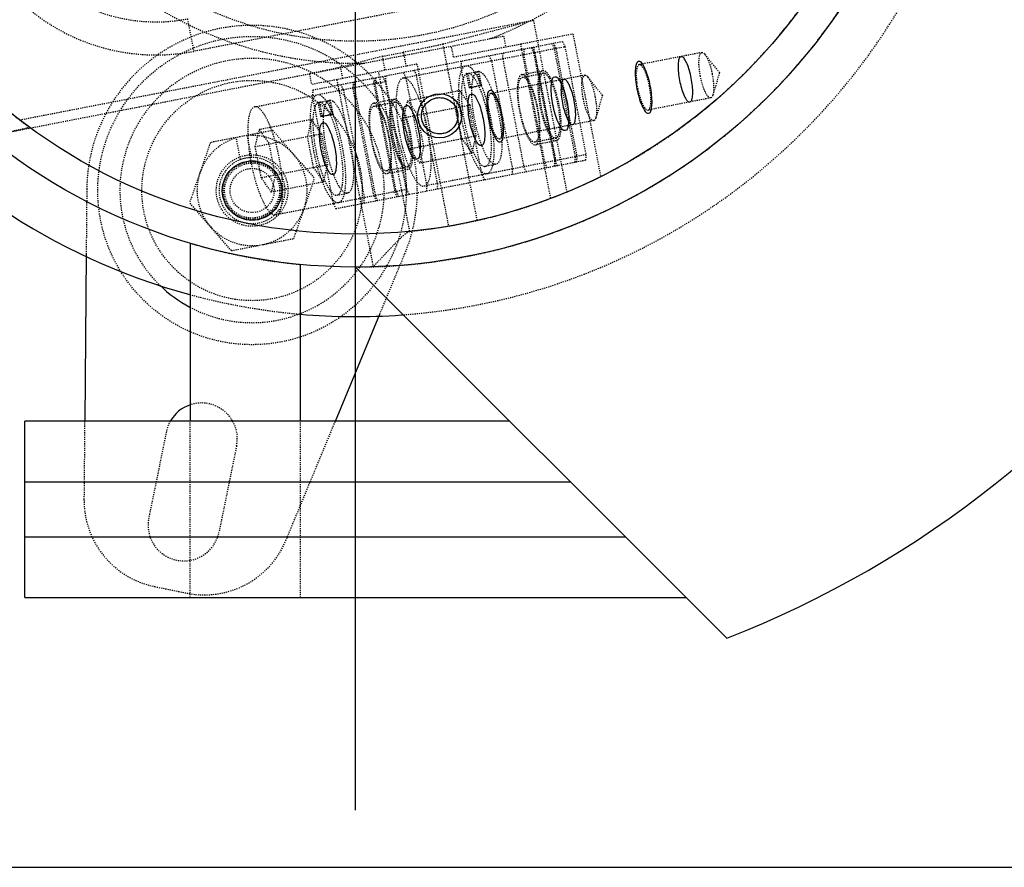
# Model space of a CAD drawing. Header units: millimetres. Extents: x -24622 to 57, y -1603 to 1112.
# Tile 195 of 219: x -564 to -474, y 815 to 892. Entities that reach past the tile are written whole.
import ezdxf
from ezdxf.lldxf.tags import DXFTag

# ---------------------------------------------------------------- set-up
doc = ezdxf.new("R2010")
doc.units = ezdxf.units.MM
doc.linetypes.add('HIDDEN', pattern=[0.2, 0.1, -0.1])
doc.layers.add('02___PRT_ALL_AXES', color=7, linetype='Continuous')
doc.layers.add('DEFAULT_2', color=8, linetype='HIDDEN')
tags = doc.linetypes.add('CENTER', pattern=[2, 1.25, -0.25, 0.25, -0.25]).pattern_tags.tags
tags[10:11] = [DXFTag(74, 4), DXFTag(75, 0), DXFTag(340, '0'), DXFTag(46, 1.0), DXFTag(50, 0.0), DXFTag(44, 0.0), DXFTag(45, 0.0)]
tags[8:9] = [DXFTag(74, 4), DXFTag(75, 0), DXFTag(340, '0'), DXFTag(46, 1.0), DXFTag(50, 0.0), DXFTag(44, 0.0), DXFTag(45, 0.0)]
tags[6:7] = [DXFTag(74, 4), DXFTag(75, 0), DXFTag(340, '0'), DXFTag(46, 1.0), DXFTag(50, 0.0), DXFTag(44, 0.0), DXFTag(45, 0.0)]
tags[4:5] = [DXFTag(74, 4), DXFTag(75, 0), DXFTag(340, '0'), DXFTag(46, 1.0), DXFTag(50, 0.0), DXFTag(44, 0.0), DXFTag(45, 0.0)]
doc.dimstyles.new('7', dxfattribs={"dimtxt": 7, "dimasz": 4.5, "dimexe": 0.7, "dimexo": 0.9, "dimgap": 1.8, "dimtad": 0, "dimtxsty": 'Standard', "dimblk": 'OPEN30', "dimcen": 0, "dimclrd": 5, "dimclre": 3, "dimclrt": 256, "dimadec": 0, "dimazin": 2, "dimtm": 1e-09, "dimtfac": 0.6, "dimtofl": 0, "dimtmove": 0, "dimatfit": 3, "dimldrblk": 'OPEN30', "dimfxl": 1, "dimtolj": 1, "dimarcsym": 0})

# ---------------------------------------------------------------- blocks, each defined once
blk = doc.blocks.new('_Open30')
at = {"color": 0, "linetype": 'ByBlock', "lineweight": -2}
for p, q in [((-1, 0.268), (0, 0)), ((0, 0), (-1, -0.268)), ((0, 0), (-1, 0))]:
    blk.add_line(p, q, dxfattribs=at)
blk = doc.blocks.new('*D122')
at = {"color": 5, "linetype": 'ByBlock', "lineweight": -2}
blk.add_line((-460.422, 851.307), (-463.636, 854.456), dxfattribs=at)
at = {"layer": 'Defpoints', "color": 0, "linetype": 'ByBlock'}
for p in [(-599.686, 987.8), (-466.849, 857.606)]:
    blk.add_point(p, dxfattribs=at)
at = {"color": 5, "linetype": 'ByBlock', "lineweight": -2, "xscale": 4.5, "yscale": 4.5, "zscale": 4.5, "rotation": 135.5756287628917}
blk.add_blockref('_Open30', (-466.849, 857.606), dxfattribs=at)
at = {"linetype": 'ByBlock', "insert": (-450.804, 841.88), "char_height": 7, "attachment_point": 5, "rotation": 315.57563}
blk.add_mtext('\\A1;∅186', dxfattribs=at)

msp = doc.modelspace()

# ---------------------------------------------------------------- linework, layer by layer
at = {"color": 1, "linetype": 'CENTER', "ltscale": 94.488}
msp.add_line((-533.268, 820.403), (-533.268, 1025.003), dxfattribs=at)
at = {"color": 7, "linetype": 'Continuous'}
for p, q in [((-548.268, 871.87), (-548.268, 855.703)), ((-557.706, 870.864), (-557.843, 855.703)), ((-538.268, 855.703), (-538.268, 869.94)), ((-533.268, 869.703), (-499.582, 836.018)), ((-535.099, 855.703), (-531.072, 865.416)), ((-563.268, 839.703), (-563.268, 855.703)), ((-519.268, 855.703), (-563.268, 855.703)), ((-563.268, 850.203), (-513.768, 850.203)), ((-563.268, 845.203), (-508.768, 845.203)), ((-563.268, 839.703), (-503.268, 839.703)), ((-617.268, 815.203), (-443.768, 815.203))]:
    msp.add_line(p, q, dxfattribs=at)
for centre, radius in [((-525.635, 883.438), 2), ((-542.653, 876.65), 2.7)]:
    msp.add_circle(centre, radius, dxfattribs=at)
for centre, radius, start, end in [((-533.268, 922.703), 57.5, 179.99506, 254.82562), ((-533.268, 922.703), 93, 291.23572, 0), ((-542.653, 876.65), 3, 91.40593, 110.59407), ((-542.653, 876.65), 12, 225.66938, 241.96652), ((-533.268, 922.703), 57.5, 264.99327, 274.15483), ((-547.245, 854.113), 3.25, 108.53163, 150.66754)]:
    msp.add_arc(centre, radius, start, end, dxfattribs=at)
for points, start_tangent, end_tangent in [([(-506.521, 886.135), (-506.715, 886.933), (-506.958, 887.621), (-507.223, 888.116), (-507.476, 888.357), (-507.688, 888.316), (-507.832, 887.997), (-507.892, 887.44), (-507.861, 886.711), (-507.741, 885.898)], (-0.190809, 0.981627), (0.190809, -0.981627)), ([(-502.805, 886.857), (-502.975, 887.559), (-503.188, 888.16), (-503.416, 888.587), (-503.638, 888.8), (-503.823, 888.767), (-503.951, 888.492), (-504.004, 888.01), (-503.977, 887.368), (-503.872, 886.65)], (-0.193868, 0.981028), (0.18814, -0.982142)), ([(-515.352, 884.418), (-515.476, 885.265), (-515.51, 886.025), (-515.447, 886.605), (-515.296, 886.937), (-515.076, 886.98), (-514.812, 886.729), (-514.536, 886.214), (-514.283, 885.497), (-514.081, 884.665)], (-0.190809, 0.981627), (0.190809, -0.981627)), ([(-513.426, 884.793), (-513.596, 885.495), (-513.809, 886.095), (-514.037, 886.523), (-514.259, 886.736), (-514.444, 886.703), (-514.571, 886.428), (-514.625, 885.945), (-514.598, 885.303), (-514.493, 884.585)], (-0.193876, 0.981026), (0.188132, -0.982144)), ([(-503.872, 886.65), (-503.702, 885.948), (-503.489, 885.347), (-503.26, 884.919), (-503.039, 884.707), (-502.853, 884.74), (-502.726, 885.015), (-502.672, 885.497), (-502.699, 886.139), (-502.805, 886.857)], (0.193868, -0.981028), (-0.18814, 0.982142)), ([(-522.912, 882.949), (-523.031, 883.762), (-523.063, 884.491), (-523.003, 885.048), (-522.859, 885.367), (-522.647, 885.408), (-522.393, 885.167), (-522.129, 884.672), (-521.885, 883.984), (-521.692, 883.186)], (-0.190809, 0.981627), (0.190809, -0.981627)), ([(-519.987, 883.517), (-520.18, 884.316), (-520.424, 885.004), (-520.688, 885.498), (-520.941, 885.74), (-521.153, 885.698), (-521.298, 885.38), (-521.358, 884.822), (-521.326, 884.093), (-521.206, 883.28)], (-0.190809, 0.981627), (0.190809, -0.981627)), ([(-507.741, 885.898), (-507.547, 885.099), (-507.304, 884.411), (-507.039, 883.917), (-506.786, 883.676), (-506.574, 883.717), (-506.429, 884.035), (-506.369, 884.593), (-506.401, 885.322), (-506.521, 886.135)], (0.190809, -0.981627), (-0.190809, 0.981627)), ([(-527.255, 883.123), (-527.253, 883.763), (-527.008, 884.353), (-526.562, 884.803), (-525.963, 885.055), (-525.315, 885.057), (-524.723, 884.813), (-524.261, 884.351), (-524.016, 883.753)], (-0.175978, 0.984394), (0.20196, -0.979394)), ([(-514.081, 884.665), (-513.956, 883.818), (-513.923, 883.059), (-513.986, 882.478), (-514.136, 882.146), (-514.357, 882.104), (-514.621, 882.355), (-514.896, 882.87), (-515.15, 883.586), (-515.352, 884.418)], (0.190809, -0.981627), (-0.190809, 0.981627)), ([(-514.493, 884.585), (-514.322, 883.883), (-514.109, 883.283), (-513.881, 882.855), (-513.659, 882.642), (-513.474, 882.675), (-513.347, 882.95), (-513.293, 883.433), (-513.32, 884.075), (-513.426, 884.793)], (0.193876, -0.981026), (-0.188132, 0.982144)), ([(-528.817, 881.801), (-528.942, 882.648), (-528.975, 883.407), (-528.912, 883.988), (-528.762, 884.32), (-528.541, 884.363), (-528.277, 884.111), (-528.002, 883.596), (-527.748, 882.88), (-527.547, 882.048)], (-0.190809, 0.981627), (0.190809, -0.981627)), ([(-524.016, 883.753), (-524.018, 883.113), (-524.262, 882.523), (-524.708, 882.073), (-525.308, 881.821), (-525.956, 881.82), (-526.547, 882.063), (-527.009, 882.525), (-527.255, 883.123)], (0.175978, -0.984394), (-0.20196, 0.979394)), ([(-536.377, 880.331), (-536.497, 881.144), (-536.529, 881.873), (-536.469, 882.431), (-536.324, 882.749), (-536.112, 882.791), (-535.859, 882.549), (-535.594, 882.055), (-535.351, 881.367), (-535.157, 880.568)], (-0.190809, 0.981627), (0.190809, -0.981627)), ([(-521.692, 883.186), (-521.572, 882.373), (-521.54, 881.644), (-521.6, 881.086), (-521.745, 880.768), (-521.957, 880.727), (-522.21, 880.968), (-522.475, 881.462), (-522.718, 882.15), (-522.912, 882.949)], (0.190809, -0.981627), (-0.190809, 0.981627)), ([(-521.206, 883.28), (-521.013, 882.482), (-520.769, 881.794), (-520.505, 881.299), (-520.251, 881.058), (-520.039, 881.099), (-519.895, 881.418), (-519.835, 881.975), (-519.867, 882.704), (-519.987, 883.517)], (0.190809, -0.981627), (-0.190809, 0.981627)), ([(-527.547, 882.048), (-527.422, 881.201), (-527.389, 880.442), (-527.451, 879.861), (-527.602, 879.529), (-527.822, 879.486), (-528.086, 879.737), (-528.362, 880.252), (-528.615, 880.969), (-528.817, 881.801)], (0.190809, -0.981627), (-0.190809, 0.981627)), ([(-535.157, 880.568), (-535.038, 879.756), (-535.006, 879.026), (-535.066, 878.469), (-535.21, 878.15), (-535.422, 878.109), (-535.675, 878.35), (-535.94, 878.845), (-536.184, 879.533), (-536.377, 880.331)], (0.190809, -0.981627), (-0.190809, 0.981627))]:
    msp.add_spline(points, degree=3, dxfattribs=dict(at, start_tangent=start_tangent, end_tangent=end_tangent))
at = {"layer": '02___PRT_ALL_AXES', "color": 7, "linetype": 'Continuous'}
for radius in [53, 50]:
    msp.add_circle((-533.268, 922.703), radius, dxfattribs=at)
at = {"layer": 'DEFAULT_2', "color": 8, "linetype": 'HIDDEN'}
for p, q in [((-507.141, 897.22), (-547.946, 889.288)), ((-517.13, 892.093), (-563.71, 883.039)), ((-548.519, 892.233), (-547.946, 889.288)), ((-517.13, 892.093), (-525.333, 889.937)), ((-517.13, 892.093), (-514.104, 876.522)), ((-566.69, 881.57), (-519.833, 890.678)), ((-524.377, 888.776), (-513.545, 890.882)), ((-519.833, 890.678), (-519.643, 889.697)), ((-513.545, 890.882), (-511.026, 877.922)), ((-537.139, 885.786), (-514.495, 890.188)), ((-522.223, 873.938), (-525.333, 889.937)), ((-515.555, 875.946), (-518.279, 889.961)), ((-515.221, 889.537), (-515.444, 890.003)), ((-515.317, 890.028), (-515.094, 889.562)), ((-514.495, 890.188), (-514.273, 889.722)), ((-530.83, 888.839), (-528.932, 889.199)), ((-528.945, 886.87), (-517.068, 889.178)), ((-528.932, 889.199), (-528.687, 887.938)), ((-524.377, 888.776), (-524.568, 889.758)), ((-520.91, 888.431), (-521.133, 888.898)), ((-519.912, 888.625), (-519.881, 889.141)), ((-517.984, 889.509), (-518.016, 888.994)), ((-518.016, 888.994), (-516.108, 879.178)), ((-517.34, 889.635), (-517.118, 889.169)), ((-516.991, 889.193), (-517.213, 889.659)), ((-517.118, 889.169), (-515.209, 879.352)), ((-517.068, 889.178), (-517.036, 889.694)), ((-517.068, 889.178), (-515.16, 879.362)), ((-516.991, 889.193), (-514.273, 889.722)), ((-515.082, 879.377), (-516.991, 889.193)), ((-513.313, 879.721), (-515.221, 889.537)), ((-515.094, 889.562), (-513.186, 879.746)), ((-514.273, 889.722), (-512.365, 879.905)), ((-501.843, 889.184), (-507.532, 888.078)), ((-500.245, 887.355), (-501.563, 889.013)), ((-527.695, 888.131), (-537.265, 886.271)), ((-530.83, 888.839), (-534.619, 887.844)), ((-530.584, 887.57), (-530.83, 888.839)), ((-527.696, 888.131), (-524.836, 873.419)), ((-523.673, 888.404), (-523.705, 887.888)), ((-519.002, 878.615), (-520.91, 888.431)), ((-519.912, 888.625), (-518.004, 878.809)), ((-537.456, 887.253), (-537.265, 886.271)), ((-534.421, 886.824), (-534.619, 887.844)), ((-528.348, 872.947), (-531.177, 887.454)), ((-528.687, 886.92), (-528.909, 887.386)), ((-527.961, 887.57), (-527.738, 887.104)), ((-525.83, 877.288), (-527.738, 887.104)), ((-521.797, 878.072), (-523.705, 887.888)), ((-523.184, 887.269), (-522.109, 887.478)), ((-522.936, 885.99), (-523.184, 887.269)), ((-522.809, 886.014), (-523.057, 887.294)), ((-522.236, 887.453), (-521.988, 886.174)), ((-522.109, 887.478), (-521.861, 886.199)), ((-512.463, 887.119), (-520.997, 885.46)), ((-518.181, 887.179), (-516.285, 887.548)), ((-518.133, 886.934), (-516.237, 887.302)), ((-500.245, 887.355), (-500.845, 885.323)), ((-542.41, 884.252), (-530.533, 886.561)), ((-534.97, 886.717), (-531.667, 869.727)), ((-534.376, 885.814), (-534.598, 886.28)), ((-533.473, 886.499), (-533.505, 885.983)), ((-533.378, 886.008), (-533.346, 886.523)), ((-531.608, 886.352), (-531.577, 886.867)), ((-531.608, 886.352), (-529.7, 876.536)), ((-531.45, 886.892), (-531.481, 886.377)), ((-529.573, 876.56), (-531.481, 886.377)), ((-530.805, 887.017), (-530.583, 886.551)), ((-530.583, 886.551), (-528.675, 876.735)), ((-530.533, 886.561), (-530.501, 887.076)), ((-530.533, 886.561), (-528.625, 876.745)), ((-526.779, 877.104), (-528.687, 886.92)), ((-510.866, 885.29), (-512.183, 886.949)), ((-537.139, 885.786), (-537.17, 885.271)), ((-534.376, 885.814), (-532.468, 875.998)), ((-531.597, 876.167), (-533.505, 885.983)), ((-533.378, 886.008), (-531.47, 876.192)), ((-523.801, 885.717), (-528.542, 884.795)), ((-523.801, 885.717), (-524.161, 884.176)), ((-522.89, 884.423), (-523.801, 885.717)), ((-522.936, 885.99), (-521.861, 886.199)), ((-522.874, 886.012), (-522.936, 885.99)), ((-522.874, 886.012), (-521.926, 886.197)), ((-522.809, 886.014), (-522.874, 886.012)), ((-521.988, 886.174), (-521.926, 886.197)), ((-521.926, 886.197), (-521.861, 886.199)), ((-535.262, 875.454), (-537.17, 885.271)), ((-536.65, 884.651), (-535.575, 884.86)), ((-536.401, 883.372), (-536.65, 884.651)), ((-536.274, 883.397), (-536.523, 884.676)), ((-535.702, 884.836), (-535.453, 883.557)), ((-535.575, 884.86), (-535.326, 883.581)), ((-529.75, 884.93), (-531.646, 884.562)), ((-531.599, 884.316), (-529.702, 884.685)), ((-528.901, 883.255), (-528.542, 884.795)), ((-528.901, 883.255), (-522.89, 884.423)), ((-528.542, 884.795), (-527.631, 883.502)), ((-522.89, 884.423), (-522.339, 881.59)), ((-510.866, 885.29), (-511.466, 883.259)), ((-501.041, 885.061), (-506.73, 883.955)), ((-536.401, 883.372), (-535.326, 883.581)), ((-536.34, 883.395), (-535.391, 883.579)), ((-535.453, 883.557), (-535.391, 883.579)), ((-535.391, 883.579), (-535.326, 883.581)), ((-523.61, 881.343), (-524.161, 884.176)), ((-537.266, 883.099), (-542.007, 882.178)), ((-537.266, 883.099), (-537.626, 881.559)), ((-536.356, 881.806), (-537.266, 883.099)), ((-536.34, 883.395), (-536.401, 883.372)), ((-536.274, 883.397), (-536.34, 883.395)), ((-528.351, 880.421), (-528.901, 883.255)), ((-527.08, 880.668), (-527.631, 883.502)), ((-511.662, 882.996), (-520.196, 881.337)), ((-540.773, 882.109), (-546.44, 881.007)), ((-542.367, 880.637), (-542.007, 882.178)), ((-542.367, 880.637), (-536.356, 881.806)), ((-542.007, 882.178), (-541.096, 880.884)), ((-540.773, 882.109), (-536.985, 877.751)), ((-536.356, 881.806), (-535.805, 878.972)), ((-546.44, 881.007), (-548.32, 875.548)), ((-543.708, 879.458), (-544.093, 881.451)), ((-543.114, 881.641), (-542.726, 879.649)), ((-540.546, 878.051), (-541.096, 880.884)), ((-537.075, 878.725), (-537.626, 881.559)), ((-522.339, 881.59), (-528.351, 880.421)), ((-523.61, 881.343), (-522.699, 880.049)), ((-522.699, 880.049), (-522.339, 881.59)), ((-515.092, 881.413), (-516.988, 881.044)), ((-515.044, 881.167), (-516.941, 880.799)), ((-541.816, 877.804), (-542.367, 880.637)), ((-527.44, 879.128), (-528.351, 880.421)), ((-527.08, 880.668), (-527.44, 879.128)), ((-522.699, 880.049), (-527.44, 879.128)), ((-512.397, 879.39), (-535.04, 874.988)), ((-515.16, 879.362), (-527.037, 877.053)), ((-516.108, 879.178), (-515.885, 878.712)), ((-515.209, 879.352), (-515.241, 878.837)), ((-514.937, 878.896), (-515.16, 879.362)), ((-515.114, 878.862), (-515.082, 879.377)), ((-512.365, 879.905), (-515.082, 879.377)), ((-513.345, 879.205), (-513.313, 879.721)), ((-513.186, 879.746), (-513.218, 879.23)), ((-512.365, 879.905), (-512.397, 879.39)), ((-535.805, 878.972), (-541.816, 877.804)), ((-537.075, 878.725), (-536.165, 877.432)), ((-536.165, 877.432), (-535.805, 878.972)), ((-528.557, 878.795), (-530.454, 878.427)), ((-528.51, 878.55), (-530.406, 878.181)), ((-521.546, 878.841), (-521.48, 878.848)), ((-520.533, 879.031), (-521.481, 878.846)), ((-520.532, 879.032), (-520.598, 879.025)), ((-519.034, 878.1), (-519.002, 878.615)), ((-517.782, 878.343), (-518.004, 878.809)), ((-540.905, 876.51), (-541.816, 877.804)), ((-540.546, 878.051), (-540.905, 876.51)), ((-536.165, 877.432), (-540.905, 876.51)), ((-538.865, 872.292), (-536.985, 877.751)), ((-525.83, 877.288), (-525.862, 876.772)), ((-521.797, 878.072), (-521.574, 877.606)), ((-557.652, 876.785), (-557.706, 870.864)), ((-528.625, 876.745), (-540.502, 874.436)), ((-534.947, 876.229), (-533.999, 876.413)), ((-533.999, 876.413), (-534.063, 876.408)), ((-533.936, 876.433), (-533.999, 876.413)), ((-529.478, 876.07), (-529.7, 876.536)), ((-529.573, 876.56), (-529.351, 876.094)), ((-528.675, 876.735), (-528.706, 876.219)), ((-528.403, 876.279), (-528.625, 876.745)), ((-526.81, 876.588), (-526.779, 877.104)), ((-544.532, 871.191), (-548.32, 875.548)), ((-534.949, 876.23), (-534.885, 876.248)), ((-532.499, 875.482), (-532.468, 875.998)), ((-531.597, 876.167), (-531.374, 875.701)), ((-531.247, 875.726), (-531.47, 876.192)), ((-535.262, 875.454), (-535.04, 874.988)), ((-544.532, 871.191), (-538.865, 872.292)), ((-531.072, 865.416), (-528.796, 870.905)), ((-531.667, 869.727), (-531.59, 869.809)), ((-557.843, 855.703), (-557.907, 848.604)), ((-548.268, 839.703), (-548.268, 855.703)), ((-539.589, 844.872), (-535.099, 855.703)), ((-538.268, 839.703), (-538.268, 855.703)), ((-550.43, 854.762), (-552.027, 846.923)), ((-544.061, 853.464), (-545.658, 845.625)), ((-551.505, 840.693), (-548.577, 840.097))]:
    msp.add_line(p, q, dxfattribs=at)
for centre, radius in [((-533.268, 922.703), 32.5), ((-542.653, 876.65), 14), ((-542.653, 876.65), 10), ((-525.635, 883.438), 1.65), ((-542.653, 876.65), 3.25), ((-542.653, 876.65), 2.625), ((-542.653, 876.65), 2.5), ((-542.653, 876.65), 2)]:
    msp.add_circle(centre, radius, dxfattribs=at)
for centre, radius, start, end in [((-533.268, 922.703), 57.5, 274.15483, 179.99506), ((-533.268, 922.703), 53, 270, 230.90447), ((-533.268, 922.703), 50, 155.64612, 233.84365), ((-533.268, 922.703), 34.498, 290.75172, 31.25045), ((-533.268, 922.703), 34.5, 170.77091, 271.23353), ((-533.268, 922.703), 50, 275.64622, 353.84367), ((-551.381, 906.958), 18, 161, 281), ((-551.381, 906.958), 15, 161, 280.98975), ((-542.653, 876.65), 15, 337.48169, 179.48169), ((-542.653, 876.65), 12, 78.48169, 225.66938), ((-542.653, 876.65), 12, 241.96652, 78.48169), ((-542.653, 876.65), 5, 106.70258, 275.41703), ((-542.653, 876.65), 5, 281, 95.29742), ((-542.653, 876.65), 3, 110.59407, 91.40593), ((-533.268, 922.703), 53, 253.55954, 264.58669), ((-533.268, 922.703), 57.5, 254.82562, 264.99327), ((-547.245, 854.113), 3.25, 348.48169, 108.53163), ((-547.245, 854.113), 3.25, 150.66754, 168.48169), ((-549.907, 848.532), 8, 179.48169, 258.48169), ((-548.843, 846.274), 3.25, 168.48169, 348.48169), ((-546.979, 847.935), 8, 258.48169, 337.48169)]:
    msp.add_arc(centre, radius, start, end, dxfattribs=at)
at = {"layer": 'DEFAULT_2', "color": 8, "linetype": 'HIDDEN', "extrusion": (0, 0, -1)}
msp.add_ellipse((-537.466, 887.304), major_axis=(-2.945, -0.572), ratio=0.017455, start_param=-2.879793, end_param=-1.570796, dxfattribs=at)
at = {"layer": 'DEFAULT_2', "color": 8, "linetype": 'HIDDEN'}
for points, start_tangent, end_tangent in [([(-525.333, 889.937), (-525.837, 889.82), (-526.699, 889.639), (-528.932, 889.199)], (-0.967144, -0.25423), (-0.982509, -0.186216)), ([(-501.975, 887.018), (-502.088, 887.815), (-502.102, 888.506), (-502.071, 888.778), (-502.016, 888.987), (-501.843, 889.183)], (-0.190809, 0.981627), (0.981627, 0.190809)), ([(-501.843, 889.183), (-501.778, 889.182), (-501.563, 889.013)], (0.981627, 0.190809), (0.622086, -0.782949)), ([(-501.563, 889.013), (-501.378, 888.715), (-501.199, 888.295), (-500.908, 887.226)], (0.622086, -0.782949), (0.190809, -0.981627)), ([(-523.256, 887.975), (-522.697, 887.696), (-522.389, 887.285), (-522.078, 886.712), (-521.776, 885.999), (-521.493, 885.174), (-521.031, 883.314)], (0.981646, 0.19071), (0.190809, -0.981627)), ([(-507.532, 888.078), (-507.705, 887.881), (-507.76, 887.673), (-507.791, 887.4), (-507.777, 886.709), (-507.664, 885.913)], (-0.981612, -0.190889), (0.190809, -0.981627)), ([(-506.597, 886.12), (-506.791, 886.901), (-507.037, 887.547), (-507.168, 887.788), (-507.297, 887.96), (-507.532, 888.078)], (-0.190809, 0.981627), (-0.981612, -0.190889)), ([(-523.572, 882.82), (-523.841, 884.718), (-523.888, 885.589), (-523.875, 886.363), (-523.801, 887.011), (-523.669, 887.507), (-523.256, 887.975)], (-0.190809, 0.981627), (0.981646, 0.19071)), ([(-523.184, 887.269), (-523.365, 887.108), (-523.507, 886.803), (-523.607, 886.365), (-523.659, 885.809), (-523.62, 884.428), (-523.394, 882.855), (-523.014, 881.312), (-522.533, 880.016), (-522.276, 879.521), (-522.02, 879.152), (-521.773, 878.923), (-521.546, 878.841)], (-0.915795, -0.401647), (0.99957, -0.029338)), ([(-521.48, 878.847), (-521.13, 879.239), (-521.017, 879.652), (-520.952, 880.192), (-520.937, 880.838), (-520.972, 881.566), (-521.187, 883.16), (-521.565, 884.741), (-522.051, 886.077), (-522.313, 886.589), (-522.574, 886.971), (-522.826, 887.209), (-523.057, 887.294)], (0.980044, 0.19878), (-0.99957, 0.029338)), ([(-520.598, 879.025), (-520.825, 879.107), (-521.072, 879.336), (-521.328, 879.705), (-521.585, 880.201), (-522.066, 881.496), (-522.446, 883.039), (-522.672, 884.613), (-522.711, 885.994), (-522.658, 886.549), (-522.559, 886.987), (-522.416, 887.292), (-522.236, 887.453)], (-0.99957, 0.029338), (0.915795, 0.401647)), ([(-522.109, 887.478), (-521.877, 887.393), (-521.626, 887.155), (-521.365, 886.773), (-521.103, 886.261), (-520.617, 884.926), (-520.238, 883.345), (-520.024, 881.75), (-519.988, 881.022), (-520.004, 880.376), (-520.069, 879.836), (-520.182, 879.423), (-520.532, 879.031)], (0.99957, -0.029338), (-0.980114, -0.198435)), ([(-518.181, 887.179), (-518.45, 886.875), (-518.535, 886.552), (-518.583, 886.131), (-518.592, 885.628), (-518.561, 885.061), (-518.387, 883.828), (-518.086, 882.62), (-517.903, 882.083), (-517.706, 881.62), (-517.504, 881.247), (-517.304, 880.98), (-516.941, 880.799)], (-0.981627, -0.190809), (0.981627, 0.190809)), ([(-516.941, 880.799), (-516.672, 881.103), (-516.587, 881.425), (-516.539, 881.847), (-516.53, 882.35), (-516.561, 882.916), (-516.735, 884.149), (-517.035, 885.358), (-517.219, 885.895), (-517.415, 886.358), (-517.618, 886.731), (-517.818, 886.998), (-518.181, 887.179)], (0.981627, 0.190809), (-0.981627, -0.190809)), ([(-515.044, 881.167), (-515.408, 881.349), (-515.608, 881.616), (-515.81, 881.988), (-516.007, 882.452), (-516.19, 882.988), (-516.49, 884.197), (-516.665, 885.43), (-516.696, 885.996), (-516.687, 886.5), (-516.639, 886.921), (-516.553, 887.243), (-516.285, 887.548)], (-0.981627, -0.190809), (0.981627, 0.190809)), ([(-516.237, 887.302), (-516.485, 887.021), (-516.564, 886.724), (-516.608, 886.335), (-516.616, 885.87), (-516.588, 885.348), (-516.427, 884.209), (-516.15, 883.094), (-515.98, 882.598), (-515.799, 882.171), (-515.612, 881.827), (-515.427, 881.58), (-515.092, 881.413)], (-0.981627, -0.190809), (0.981627, 0.190809)), ([(-516.285, 887.548), (-515.921, 887.366), (-515.721, 887.099), (-515.519, 886.727), (-515.322, 886.263), (-515.139, 885.727), (-514.839, 884.518), (-514.664, 883.285), (-514.633, 882.719), (-514.642, 882.215), (-514.69, 881.794), (-514.776, 881.472), (-515.044, 881.167)], (0.981627, 0.190809), (-0.981627, -0.190809)), ([(-515.092, 881.413), (-514.844, 881.694), (-514.765, 881.991), (-514.721, 882.38), (-514.713, 882.845), (-514.741, 883.367), (-514.902, 884.505), (-515.179, 885.621), (-515.349, 886.117), (-515.53, 886.544), (-515.717, 886.888), (-515.902, 887.135), (-516.237, 887.302)], (0.981627, 0.190809), (-0.981627, -0.190809)), ([(-512.596, 884.954), (-512.709, 885.751), (-512.723, 886.442), (-512.692, 886.714), (-512.637, 886.922), (-512.463, 887.119)], (-0.190809, 0.981627), (0.981627, 0.190809)), ([(-512.463, 887.119), (-512.399, 887.117), (-512.183, 886.949)], (0.981627, 0.190809), (0.622086, -0.782949)), ([(-500.908, 887.226), (-500.777, 886.125), (-500.786, 885.669), (-500.845, 885.323)], (0.190809, -0.981627), (-0.283491, -0.958975)), ([(-528.945, 886.869), (-529.358, 886.401), (-529.49, 885.905), (-529.564, 885.257), (-529.577, 884.483), (-529.53, 883.612), (-529.261, 881.715)], (-0.981608, -0.190908), (0.190809, -0.981627)), ([(-526.721, 882.208), (-527.182, 884.068), (-527.465, 884.894), (-527.767, 885.607), (-528.078, 886.18), (-528.386, 886.59), (-528.945, 886.869)], (-0.190809, 0.981627), (-0.981608, -0.190908)), ([(-516.988, 881.044), (-517.324, 881.211), (-517.508, 881.458), (-517.695, 881.802), (-517.877, 882.23), (-518.046, 882.725), (-518.323, 883.841), (-518.484, 884.979), (-518.513, 885.502), (-518.505, 885.966), (-518.46, 886.355), (-518.381, 886.653), (-518.133, 886.934)], (-0.981627, -0.190809), (0.981627, 0.190809)), ([(-518.133, 886.934), (-517.798, 886.766), (-517.613, 886.52), (-517.427, 886.176), (-517.245, 885.748), (-517.076, 885.253), (-516.799, 884.137), (-516.638, 882.999), (-516.609, 882.476), (-516.617, 882.011), (-516.661, 881.623), (-516.74, 881.325), (-516.988, 881.044)], (0.981627, 0.190809), (-0.981627, -0.190809)), ([(-512.183, 886.949), (-511.999, 886.651), (-511.82, 886.231), (-511.529, 885.161)], (0.622086, -0.782949), (0.190809, -0.981627)), ([(-501.041, 885.061), (-501.276, 885.178), (-501.405, 885.35), (-501.536, 885.591), (-501.781, 886.237), (-501.975, 887.018)], (-0.981627, -0.190809), (-0.190809, 0.981627)), ([(-537.037, 880.203), (-537.306, 882.1), (-537.353, 882.972), (-537.34, 883.746), (-537.266, 884.394), (-537.135, 884.89), (-536.721, 885.358)], (-0.190809, 0.981627), (0.981646, 0.19071)), ([(-536.721, 885.358), (-536.162, 885.079), (-535.855, 884.668), (-535.544, 884.095), (-535.241, 883.382), (-534.959, 882.557), (-534.497, 880.697)], (0.981646, 0.19071), (0.190809, -0.981627)), ([(-520.997, 885.46), (-521.171, 885.264), (-521.226, 885.055), (-521.257, 884.783), (-521.243, 884.092), (-521.13, 883.295)], (-0.981612, -0.190889), (0.190809, -0.981627)), ([(-520.063, 883.503), (-520.257, 884.284), (-520.502, 884.93), (-520.633, 885.17), (-520.762, 885.343), (-520.997, 885.46)], (-0.190809, 0.981627), (-0.981612, -0.190889)), ([(-507.664, 885.913), (-507.47, 885.131), (-507.225, 884.485), (-507.094, 884.245), (-506.965, 884.072), (-506.73, 883.955)], (0.190809, -0.981627), (0.981612, 0.190889)), ([(-506.73, 883.955), (-506.557, 884.152), (-506.501, 884.36), (-506.47, 884.632), (-506.485, 885.323), (-506.597, 886.12)], (0.981612, 0.190889), (-0.190809, 0.981627)), ([(-500.845, 885.323), (-500.884, 885.219), (-501.041, 885.061)], (-0.283491, -0.958975), (-0.981627, -0.190809)), ([(-536.65, 884.651), (-536.833, 884.486), (-536.977, 884.172), (-537.076, 883.719), (-537.127, 883.146), (-537.077, 881.726), (-536.836, 880.118), (-536.438, 878.56), (-536.198, 877.871), (-535.942, 877.278), (-535.679, 876.802), (-535.42, 876.461), (-534.948, 876.229)], (-0.915795, -0.401647), (0.983081, 0.183172)), ([(-534.885, 876.248), (-534.704, 876.409), (-534.562, 876.714), (-534.462, 877.152), (-534.41, 877.708), (-534.449, 879.089), (-534.675, 880.662), (-535.055, 882.206), (-535.536, 883.501), (-535.793, 883.996), (-536.049, 884.365), (-536.295, 884.594), (-536.523, 884.676)], (0.915795, 0.401647), (-0.99957, 0.029338)), ([(-534.063, 876.408), (-534.291, 876.49), (-534.537, 876.719), (-534.793, 877.088), (-535.051, 877.583), (-535.531, 878.879), (-535.911, 880.422), (-536.137, 881.995), (-536.177, 883.376), (-536.124, 883.932), (-536.024, 884.37), (-535.882, 884.675), (-535.702, 884.836)], (-0.99957, 0.029338), (0.915795, 0.401647)), ([(-535.575, 884.86), (-535.347, 884.779), (-535.101, 884.549), (-534.845, 884.181), (-534.587, 883.685), (-534.107, 882.39), (-533.727, 880.847), (-533.501, 879.273), (-533.461, 877.892), (-533.514, 877.337), (-533.614, 876.899), (-533.756, 876.594), (-533.936, 876.433)], (0.99957, -0.029338), (-0.915795, -0.401647)), ([(-531.646, 884.562), (-531.915, 884.257), (-532.001, 883.935), (-532.049, 883.514), (-532.057, 883.01), (-532.026, 882.444), (-531.852, 881.211), (-531.552, 880.002), (-531.368, 879.466), (-531.172, 879.002), (-530.969, 878.63), (-530.769, 878.363), (-530.406, 878.181)], (-0.981627, -0.190809), (0.981627, 0.190809)), ([(-530.406, 878.181), (-530.137, 878.486), (-530.052, 878.808), (-530.004, 879.229), (-529.995, 879.733), (-530.026, 880.299), (-530.201, 881.532), (-530.501, 882.741), (-530.684, 883.277), (-530.881, 883.741), (-531.083, 884.113), (-531.283, 884.38), (-531.646, 884.562)], (0.981627, 0.190809), (-0.981627, -0.190809)), ([(-528.51, 878.55), (-528.873, 878.731), (-529.073, 878.998), (-529.275, 879.371), (-529.472, 879.834), (-529.655, 880.371), (-529.956, 881.579), (-530.13, 882.812), (-530.161, 883.379), (-530.152, 883.882), (-530.104, 884.303), (-530.019, 884.626), (-529.75, 884.93)], (-0.981627, -0.190809), (0.981627, 0.190809)), ([(-529.702, 884.685), (-529.95, 884.404), (-530.029, 884.106), (-530.074, 883.718), (-530.082, 883.253), (-530.053, 882.73), (-529.892, 881.592), (-529.615, 880.476), (-529.446, 879.981), (-529.264, 879.553), (-529.078, 879.209), (-528.893, 878.963), (-528.557, 878.795)], (-0.981627, -0.190809), (0.981627, 0.190809)), ([(-529.75, 884.93), (-529.387, 884.749), (-529.187, 884.482), (-528.985, 884.109), (-528.788, 883.646), (-528.604, 883.109), (-528.304, 881.901), (-528.13, 880.668), (-528.099, 880.101), (-528.108, 879.598), (-528.156, 879.177), (-528.241, 878.854), (-528.51, 878.55)], (0.981627, 0.190809), (-0.981627, -0.190809)), ([(-528.557, 878.795), (-528.309, 879.076), (-528.23, 879.374), (-528.186, 879.763), (-528.178, 880.227), (-528.207, 880.75), (-528.368, 881.888), (-528.645, 883.004), (-528.814, 883.499), (-528.996, 883.927), (-529.182, 884.271), (-529.367, 884.517), (-529.702, 884.685)], (0.981627, 0.190809), (-0.981627, -0.190809)), ([(-511.662, 882.996), (-511.897, 883.113), (-512.026, 883.286), (-512.157, 883.527), (-512.402, 884.173), (-512.596, 884.954)], (-0.981627, -0.190809), (-0.190809, 0.981627)), ([(-511.529, 885.161), (-511.398, 884.061), (-511.407, 883.604), (-511.466, 883.259)], (0.190809, -0.981627), (-0.283491, -0.958975)), ([(-542.41, 884.252), (-542.824, 883.784), (-542.955, 883.288), (-543.029, 882.64), (-543.042, 881.866), (-542.995, 880.994), (-542.727, 879.097)], (-0.981608, -0.190908), (0.190809, -0.981627)), ([(-540.186, 879.591), (-540.648, 881.451), (-540.93, 882.276), (-541.233, 882.989), (-541.544, 883.562), (-541.852, 883.973), (-542.41, 884.252)], (-0.190809, 0.981627), (-0.981608, -0.190908)), ([(-530.454, 878.427), (-530.789, 878.594), (-530.974, 878.841), (-531.16, 879.184), (-531.342, 879.612), (-531.511, 880.108), (-531.788, 881.223), (-531.949, 882.361), (-531.978, 882.884), (-531.97, 883.349), (-531.926, 883.738), (-531.847, 884.035), (-531.599, 884.316)], (-0.981627, -0.190809), (0.981627, 0.190809)), ([(-531.599, 884.316), (-531.263, 884.149), (-531.079, 883.902), (-530.892, 883.559), (-530.711, 883.131), (-530.541, 882.635), (-530.264, 881.52), (-530.103, 880.382), (-530.075, 879.859), (-530.083, 879.394), (-530.127, 879.005), (-530.206, 878.708), (-530.454, 878.427)], (0.981627, 0.190809), (-0.981627, -0.190809)), ([(-521.348, 878.159), (-521.907, 878.438), (-522.214, 878.849), (-522.525, 879.422), (-522.828, 880.135), (-523.11, 880.961), (-523.572, 882.82)], (-0.981646, -0.19071), (-0.190809, 0.981627)), ([(-521.031, 883.314), (-520.763, 881.417), (-520.716, 880.546), (-520.729, 879.771), (-520.803, 879.124), (-520.934, 878.627), (-521.348, 878.159)], (0.190809, -0.981627), (-0.981646, -0.19071)), ([(-521.13, 883.295), (-520.936, 882.514), (-520.69, 881.868), (-520.56, 881.627), (-520.43, 881.455), (-520.196, 881.338)], (0.190809, -0.981627), (0.981612, 0.190889)), ([(-520.196, 881.338), (-520.022, 881.534), (-519.967, 881.743), (-519.936, 882.015), (-519.95, 882.706), (-520.063, 883.503)], (0.981612, 0.190889), (-0.190809, 0.981627)), ([(-511.466, 883.259), (-511.505, 883.154), (-511.662, 882.996)], (-0.283491, -0.958975), (-0.981627, -0.190809)), ([(-562.825, 882.375), (-562.843, 882.365), (-562.911, 882.346), (-563.023, 882.319), (-563.177, 882.284), (-563.365, 882.242), (-563.582, 882.196), (-564.085, 882.09), (-564.655, 881.974), (-565.267, 881.851), (-565.906, 881.724), (-566.56, 881.595)], (0.806567, -0.591143), (-0.98154, -0.191255)), ([(-527.037, 877.053), (-526.623, 877.522), (-526.492, 878.018), (-526.418, 878.666), (-526.405, 879.44), (-526.452, 880.311), (-526.721, 882.208)], (0.981608, 0.190908), (-0.190809, 0.981627)), ([(-529.261, 881.715), (-528.799, 879.855), (-528.517, 879.029), (-528.214, 878.316), (-527.903, 877.743), (-527.596, 877.332), (-527.037, 877.053)], (0.190809, -0.981627), (0.981608, 0.190908)), ([(-534.813, 875.542), (-535.372, 875.821), (-535.68, 876.232), (-535.991, 876.805), (-536.293, 877.518), (-536.576, 878.343), (-537.037, 880.203)], (-0.981646, -0.19071), (-0.190809, 0.981627)), ([(-534.497, 880.697), (-534.228, 878.799), (-534.181, 877.928), (-534.194, 877.154), (-534.268, 876.506), (-534.4, 876.01), (-534.813, 875.542)], (0.190809, -0.981627), (-0.981646, -0.19071)), ([(-542.727, 879.097), (-542.265, 877.237), (-541.982, 876.412), (-541.68, 875.699), (-541.369, 875.126), (-541.061, 874.715), (-540.502, 874.436)], (0.190809, -0.981627), (0.981608, 0.190908)), ([(-540.502, 874.436), (-540.089, 874.904), (-539.957, 875.4), (-539.883, 876.048), (-539.87, 876.823), (-539.917, 877.694), (-540.186, 879.591)], (0.981608, 0.190908), (-0.190809, 0.981627)), ([(-531.59, 869.809), (-530.604, 870.857), (-530.132, 871.358), (-529.682, 871.829), (-529.263, 872.25), (-528.889, 872.598), (-528.578, 872.845), (-528.452, 872.919), (-528.349, 872.951)], (0.687202, 0.726466), (0.995136, 0.098508))]:
    msp.add_spline(points, degree=3, dxfattribs=dict(at, start_tangent=start_tangent, end_tangent=end_tangent))

# ---------------------------------------------------------------- dimensions: what is measured, and where the dimension line sits
at = {"color": 5, "linetype": 'ByBlock'}
dim = msp.add_diameter_dim_2p(p1=(-599.686, 987.8), p2=(-466.849, 857.606), dimstyle='7', dxfattribs=at)
dim.commit()
dim.dimension.update_dxf_attribs({"geometry": '*D122', "text_midpoint": (-450.804, 841.88)})

doc.saveas('drawing.dxf')
